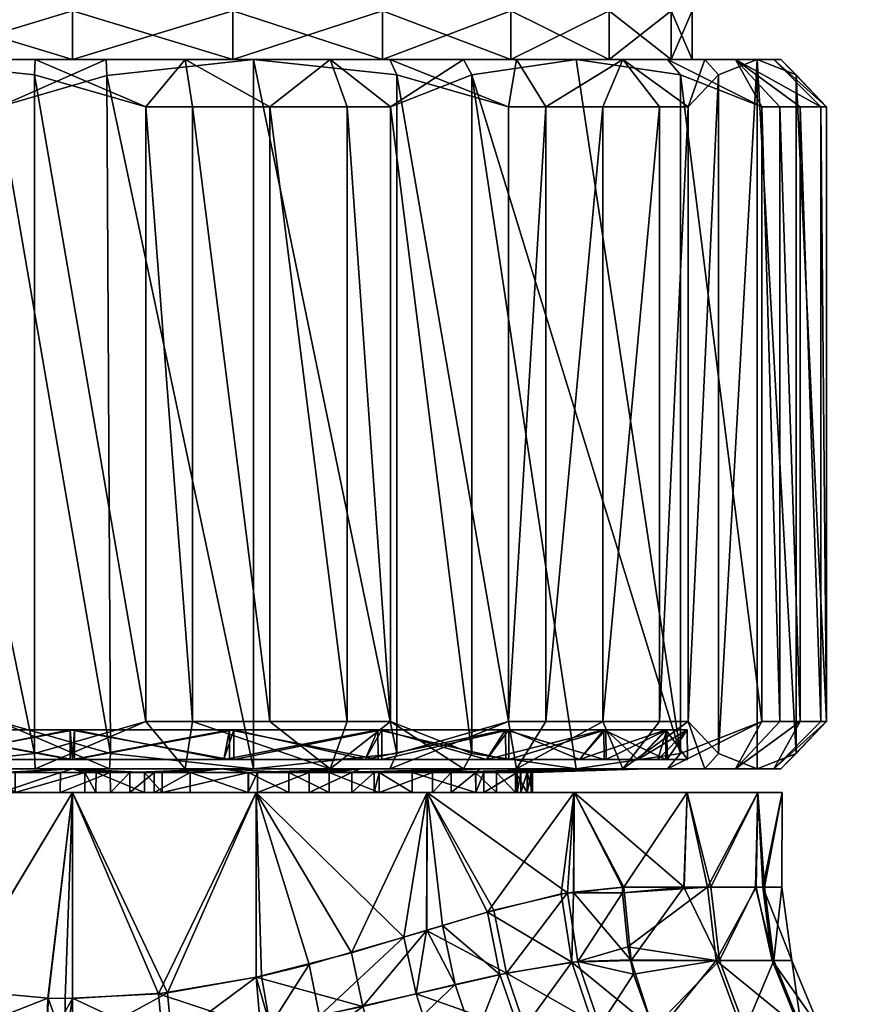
# Model space of a CAD drawing. Extents: x -0.145 to 0.145, y -0.107 to 0.016.
# Tile 26 of 81: x -0.076 to -0.058, y -0.046 to -0.025. Entities that reach past the tile are written whole.
import ezdxf

# ---------------------------------------------------------------- set-up
doc = ezdxf.new("R2010")
doc.units = 0
doc.layers.add('mesh', color=7, linetype='CONTINUOUS')

msp = doc.modelspace()

# ---------------------------------------------------------------- meshes
at = {"layer": 'mesh'}
mesh = msp.add_polyface(dxfattribs=at)
corners = [(-0.07883, -0.026033, -0.014503), (-0.075804, -0.026356, -0.015302), (-0.075787, -0.026033, -0.014979), (-0.075, -0.026033, 0.0131), (-0.077438, -0.026033, 0.014801), (-0.078391, -0.026033, 0.012654), (-0.074288, -0.026033, 0.014983), (-0.071609, -0.026033, 0.012654), (-0.07117, -0.026033, 0.014503), (-0.080479, -0.026033, 0.013964), (-0.075, -0.026033, -0.0131), (-0.072618, -0.026033, -0.01481), (-0.071609, -0.026033, -0.012654), (-0.078391, -0.026033, -0.012654), (-0.08155, -0.026033, -0.011345), (-0.069556, -0.026033, -0.013977), (-0.078391, -0.0246, 0.012654), (-0.077224, -0.0246, 0.014491), (-0.080954, -0.0246, 0.013434), (-0.075, -0.0246, 0.0131), (-0.073348, -0.0246, 0.014546), (-0.077427, -0.024426, 0.015878), (-0.073233, -0.024738, 0.01553), (-0.077368, -0.024738, 0.01547), (-0.073185, -0.024426, 0.015939), (-0.069224, -0.024738, 0.014517), (-0.072723, -0.024426, -0.016284), (-0.076918, -0.024738, -0.015935), (-0.072783, -0.024738, -0.015876), (-0.076965, -0.024426, -0.016345), (-0.080927, -0.024738, -0.014923), (-0.077299, -0.024933, 0.014997), (-0.081346, -0.024738, 0.014343), (-0.073289, -0.024933, 0.015055), (-0.069401, -0.024933, 0.014073), (-0.076862, -0.024933, -0.015461), (-0.072852, -0.024933, -0.015403), (-0.08075, -0.024933, -0.014478), (-0.077224, -0.025, 0.014491), (-0.081157, -0.024933, 0.013904), (-0.073348, -0.025, 0.014546), (-0.06959, -0.025, 0.013597), (-0.076802, -0.025, -0.014952), (-0.072926, -0.025, -0.014897), (-0.080561, -0.025, -0.014003), (-0.075, -0.025, 0.0131), (-0.071609, -0.025, 0.012654), (-0.078391, -0.025, 0.012654), (-0.08155, -0.025, 0.011345), (-0.080954, -0.025, 0.013434), (-0.075, -0.025, -0.0131), (-0.078391, -0.025, -0.012654), (-0.071609, -0.025, -0.012654), (-0.06845, -0.025, -0.011345)]
mesh.append_faces([[corners[k] for k in face] for face in [(0, 1, 2, 2), (3, 4, 5, 5), (3, 6, 4, 4), (7, 6, 3, 3), (7, 8, 6, 6), (4, 9, 5, 5), (10, 11, 12, 12), (10, 2, 11, 11), (13, 2, 10, 10), (13, 0, 2, 2), (14, 0, 13, 13), (11, 15, 12, 12), (16, 17, 18, 18), (19, 17, 16, 16), (19, 20, 17, 17), (21, 22, 23, 23), (24, 25, 22, 22), (26, 27, 28, 28), (29, 30, 27, 27), (23, 31, 32, 32), (23, 33, 31, 31), (22, 33, 23, 23), (22, 34, 33, 33), (25, 34, 22, 22), (28, 35, 36, 36), (27, 35, 28, 28), (27, 37, 35, 35), (30, 37, 27, 27), (31, 38, 39, 39), (31, 40, 38, 38), (33, 40, 31, 31), (33, 41, 40, 40), (34, 41, 33, 33), (36, 42, 43, 43), (35, 42, 36, 36), (35, 44, 42, 42), (37, 44, 35, 35), (45, 41, 46, 46), (45, 40, 41, 41), (47, 40, 45, 45), (47, 38, 40, 40), (48, 38, 47, 47), (48, 49, 38, 38), (50, 44, 51, 51), (50, 42, 44, 44), (52, 42, 50, 50), (52, 43, 42, 42), (53, 43, 52, 52), (51, 13, 50, 50), (51, 14, 13, 13), (47, 3, 5, 5), (45, 3, 47, 47), (45, 7, 3, 3), (46, 7, 45, 45), (52, 10, 12, 12), (50, 10, 52, 52), (50, 13, 10, 10)]])
mesh = msp.add_polyface(dxfattribs=at)
corners = [(-0.066737, -0.026033, -0.012519), (-0.06656, -0.026356, -0.012789), (-0.064355, -0.026033, -0.010568), (-0.068278, -0.027033, -0.014519), (-0.069556, -0.026033, -0.013977), (-0.070826, -0.027033, -0.015353), (-0.069193, -0.027033, -0.014909), (-0.072618, -0.026033, -0.01481), (-0.068289, -0.026033, 0.013415), (-0.068145, -0.026356, 0.013704), (-0.07117, -0.026033, 0.014503), (-0.065787, -0.027033, 0.013081), (-0.065617, -0.026033, 0.011703), (-0.064992, -0.027033, 0.012483), (-0.063365, -0.026033, 0.009468), (-0.063791, -0.027033, 0.011291), (-0.063655, -0.026033, 0.00655), (-0.065737, -0.026033, 0.009263), (-0.06845, -0.026033, 0.011345), (-0.071609, -0.026033, 0.012654), (-0.065737, -0.026033, -0.009263), (-0.062421, -0.026033, -0.008171), (-0.063655, -0.026033, -0.00655), (-0.06845, -0.026033, -0.011345), (-0.071609, -0.026033, -0.012654), (-0.069224, -0.024738, 0.014517), (-0.065899, -0.024933, 0.012117), (-0.069401, -0.024933, 0.014073), (-0.065614, -0.024738, 0.012501), (-0.063023, -0.024933, 0.009323), (-0.066205, -0.025, 0.011707), (-0.06959, -0.025, 0.013597), (-0.063425, -0.025, 0.009005), (-0.062755, -0.024933, -0.009379), (-0.065867, -0.025, -0.011854), (-0.063166, -0.025, -0.009073), (-0.06555, -0.024933, -0.012255), (-0.069196, -0.025, -0.01384), (-0.068994, -0.024933, -0.01431), (-0.072926, -0.025, -0.014897), (-0.072852, -0.024933, -0.015403), (-0.065737, -0.025, 0.009263), (-0.061439, -0.025, 0.005676), (-0.063655, -0.025, 0.00655), (-0.06845, -0.025, 0.011345), (-0.071609, -0.025, 0.012654), (-0.06845, -0.025, -0.011345), (-0.065737, -0.025, -0.009263), (-0.063655, -0.025, -0.00655), (-0.071609, -0.025, -0.012654)]
mesh.append_faces([[corners[k] for k in face] for face in [(0, 1, 2, 2), (0, 3, 1, 1), (4, 3, 0, 0), (4, 5, 6, 6), (7, 5, 4, 4), (8, 9, 10, 10), (8, 11, 9, 9), (12, 11, 8, 8), (12, 13, 11, 11), (14, 13, 12, 12), (14, 15, 13, 13), (16, 14, 17, 17), (18, 10, 19, 19), (18, 8, 10, 10), (17, 8, 18, 18), (17, 12, 8, 8), (14, 12, 17, 17), (20, 21, 22, 22), (20, 2, 21, 21), (23, 2, 20, 20), (23, 0, 2, 2), (24, 0, 23, 23), (24, 4, 0, 0), (25, 26, 27, 27), (28, 29, 26, 26), (27, 30, 31, 31), (26, 30, 27, 27), (26, 32, 30, 30), (29, 32, 26, 26), (33, 34, 35, 35), (36, 34, 33, 33), (36, 37, 34, 34), (38, 37, 36, 36), (38, 39, 37, 37), (40, 39, 38, 38), (41, 42, 43, 43), (44, 32, 41, 41), (44, 30, 32, 32), (45, 30, 44, 44), (45, 31, 30, 30), (46, 37, 39, 39), (47, 37, 46, 46), (47, 34, 37, 37), (48, 34, 47, 47), (48, 35, 34, 34), (45, 18, 19, 19), (44, 18, 45, 45), (44, 17, 18, 18), (41, 17, 44, 44), (41, 16, 17, 17), (43, 16, 41, 41), (48, 20, 22, 22), (47, 20, 48, 48), (47, 23, 20, 20), (46, 23, 47, 47), (46, 24, 23, 23), (49, 24, 46, 46)]])
mesh = msp.add_polyface(dxfattribs=at)
corners = [(-0.06215, -0.026356, -0.008347), (-0.062421, -0.026033, -0.008171), (-0.064355, -0.026033, -0.010568), (-0.060432, -0.027033, -0.006617), (-0.060984, -0.026033, -0.005342), (-0.060049, -0.027033, -0.005698), (-0.060027, -0.026033, 0.000896), (-0.059704, -0.026356, 0.000915), (-0.060525, -0.026033, 0.003935), (-0.059065, -0.027033, -0.001438), (-0.060173, -0.026033, -0.002274), (-0.059185, -0.027033, -0.002426), (-0.059617, -0.027033, -0.004062), (-0.061346, -0.026356, 0.006955), (-0.061634, -0.026033, 0.006808), (-0.061986, -0.027033, 0.009308), (-0.063365, -0.026033, 0.009468), (-0.06259, -0.027033, 0.010099), (-0.063791, -0.027033, 0.011291), (-0.063655, -0.026033, 0.00655), (-0.062346, -0.026033, 0.003391), (-0.0619, -0.026033), (-0.062346, -0.026033, -0.003391), (-0.063655, -0.026033, -0.00655), (-0.062648, -0.024738, 0.009619), (-0.060968, -0.024933, 0.005879), (-0.063023, -0.024933, 0.009323), (-0.060529, -0.024738, 0.006068), (-0.059875, -0.024933, 0.00202), (-0.059402, -0.024738, 0.002089), (-0.059818, -0.024933, -0.00199), (-0.059343, -0.024738, -0.002045), (-0.0608, -0.024933, -0.005878), (-0.060356, -0.024738, -0.006054), (-0.062755, -0.024933, -0.009379), (-0.061439, -0.025, 0.005676), (-0.063425, -0.025, 0.009005), (-0.060382, -0.025, 0.001946), (-0.060326, -0.025, -0.00193), (-0.061276, -0.025, -0.005689), (-0.063166, -0.025, -0.009073), (-0.065737, -0.025, 0.009263), (-0.062346, -0.025, -0.003391), (-0.063655, -0.025, -0.00655), (-0.0619, -0.025), (-0.062346, -0.025, 0.003391), (-0.063655, -0.025, 0.00655)]
mesh.append_faces([[corners[k] for k in face] for face in [(0, 1, 2, 2), (3, 1, 0, 0), (3, 4, 1, 1), (5, 4, 3, 3), (6, 7, 8, 8), (6, 9, 7, 7), (10, 9, 6, 6), (10, 11, 9, 9), (4, 11, 10, 10), (4, 12, 11, 11), (5, 12, 4, 4), (13, 14, 8, 8), (15, 14, 13, 13), (15, 16, 14, 14), (17, 16, 15, 15), (17, 18, 16, 16), (19, 14, 16, 16), (20, 14, 19, 19), (20, 8, 14, 14), (21, 8, 20, 20), (21, 6, 8, 8), (22, 6, 21, 21), (22, 10, 6, 6), (22, 4, 10, 10), (23, 4, 22, 22), (23, 1, 4, 4), (24, 25, 26, 26), (27, 28, 25, 25), (29, 30, 28, 28), (31, 32, 30, 30), (33, 34, 32, 32), (26, 35, 36, 36), (25, 35, 26, 26), (25, 37, 35, 35), (28, 37, 25, 25), (28, 38, 37, 37), (30, 38, 28, 28), (30, 39, 38, 38), (32, 39, 30, 30), (32, 40, 39, 39), (34, 40, 32, 32), (41, 36, 35, 35), (42, 40, 43, 43), (42, 39, 40, 40), (44, 39, 42, 42), (44, 38, 39, 39), (45, 38, 44, 44), (45, 37, 38, 38), (46, 37, 45, 45), (46, 35, 37, 37), (46, 20, 19, 19), (45, 20, 46, 46), (45, 21, 20, 20), (44, 21, 45, 45), (44, 22, 21, 21), (42, 22, 44, 44), (42, 23, 22, 22), (43, 23, 42, 42)]])
mesh = msp.add_polyface(dxfattribs=at)
corners = [(-0.075787, -0.026033, -0.014979), (-0.073446, -0.027033, -0.015924), (-0.072618, -0.026033, -0.01481), (-0.075804, -0.026356, -0.015302), (-0.072459, -0.027033, -0.015797), (-0.070826, -0.027033, -0.015353), (-0.074272, -0.026372, 0.015322), (-0.074288, -0.026033, 0.014983), (-0.07117, -0.026033, 0.014503), (-0.076554, -0.027033, 0.015924), (-0.077438, -0.026033, 0.014801), (-0.0776, -0.027033, 0.015787), (-0.080844, -0.027033, 0.014894), (-0.080479, -0.026033, 0.013964), (-0.079174, -0.027033, 0.015354), (-0.079174, -0.040033, 0.015353), (-0.077541, -0.040033, 0.015797), (-0.076554, -0.040033, 0.015924), (-0.074213, -0.041033, 0.014979), (-0.074196, -0.04071, 0.015302), (-0.077382, -0.041033, 0.01481), (-0.080444, -0.041033, 0.013977), (-0.070826, -0.040033, -0.015353), (-0.072459, -0.040033, -0.015797), (-0.073446, -0.040033, -0.015924), (-0.075787, -0.041033, -0.014979), (-0.075804, -0.04071, -0.015302), (-0.072618, -0.041033, -0.01481), (-0.069556, -0.041033, -0.013977), (-0.07883, -0.026033, -0.014503), (-0.07883, -0.041033, -0.014503), (-0.081931, -0.040694, -0.013684), (-0.07117, -0.041033, 0.014503), (-0.075047, -0.040834, 0.013), (-0.078408, -0.040209, 0.012539), (-0.07841, -0.040834, 0.012545), (-0.075046, -0.040209, 0.012994), (-0.071681, -0.040834, 0.012569), (-0.071682, -0.040209, 0.012563), (-0.074953, -0.040834, -0.013), (-0.071592, -0.040209, -0.012539), (-0.07159, -0.040834, -0.012545), (-0.074954, -0.040209, -0.012994), (-0.078319, -0.040834, -0.012569), (-0.078365, -0.040209, -0.012557), (-0.075, -0.040834, -0.012375), (-0.071797, -0.040834, -0.011953), (-0.068812, -0.040834, -0.010717), (-0.075, -0.040834, 0.012375), (-0.071797, -0.040834, 0.011953), (-0.078203, -0.040834, 0.011953), (-0.081188, -0.040834, 0.010717), (-0.078203, -0.040834, -0.011953), (-0.081457, -0.040209, -0.011276)]
mesh.append_faces([[corners[k] for k in face] for face in [(0, 1, 2, 2), (0, 3, 1, 1), (2, 4, 5, 5), (1, 4, 2, 2), (6, 7, 8, 8), (9, 7, 6, 6), (9, 10, 7, 7), (11, 10, 9, 9), (10, 12, 13, 13), (10, 14, 12, 12), (11, 14, 10, 10), (11, 15, 14, 14), (11, 16, 15, 15), (9, 16, 11, 11), (9, 17, 16, 16), (18, 17, 19, 19), (20, 17, 18, 18), (20, 16, 17, 17), (21, 16, 20, 20), (21, 15, 16, 16), (4, 22, 5, 5), (4, 23, 22, 22), (1, 23, 4, 4), (1, 24, 23, 23), (25, 24, 26, 26), (27, 24, 25, 25), (27, 23, 24, 24), (28, 23, 27, 27), (28, 22, 23, 23), (3, 24, 1, 1), (3, 26, 24, 24), (29, 26, 3, 3), (29, 30, 26, 26), (31, 30, 29, 29), (19, 17, 9, 9), (6, 19, 9, 9), (6, 32, 19, 19), (8, 32, 6, 6), (33, 34, 35, 35), (33, 36, 34, 34), (37, 36, 33, 33), (37, 38, 36, 36), (39, 40, 41, 41), (39, 42, 40, 40), (43, 42, 39, 39), (43, 44, 42, 42), (42, 45, 46, 46), (46, 40, 42, 42), (47, 40, 46, 46), (48, 38, 49, 49), (48, 36, 38, 38), (50, 36, 48, 48), (50, 34, 36, 36), (51, 34, 50, 50), (52, 44, 53, 53), (45, 44, 52, 52), (45, 42, 44, 44)]])
mesh = msp.add_polyface(dxfattribs=at)
corners = [(-0.069556, -0.026033, -0.013977), (-0.069193, -0.027033, -0.014909), (-0.068278, -0.027033, -0.014519), (-0.060049, -0.040033, -0.005698), (-0.060432, -0.027033, -0.006617), (-0.060432, -0.040033, -0.006617), (-0.060049, -0.027033, -0.005698), (-0.059617, -0.040033, -0.004062), (-0.059617, -0.027033, -0.004062), (-0.059185, -0.040033, -0.002426), (-0.059185, -0.027033, -0.002426), (-0.059065, -0.040033, -0.001438), (-0.059065, -0.027033, -0.001438), (-0.06259, -0.040033, 0.010099), (-0.061986, -0.027033, 0.009308), (-0.061986, -0.040033, 0.009308), (-0.06259, -0.027033, 0.010099), (-0.063791, -0.040033, 0.011291), (-0.063791, -0.027033, 0.011291), (-0.064992, -0.040033, 0.012483), (-0.064992, -0.027033, 0.012483), (-0.065787, -0.040033, 0.013081), (-0.065787, -0.027033, 0.013081), (-0.060984, -0.041033, -0.005342), (-0.060173, -0.041033, -0.002274), (-0.063365, -0.041033, 0.009468), (-0.065617, -0.041033, 0.011703), (-0.068278, -0.040033, -0.014519), (-0.069193, -0.040033, -0.014909), (-0.070826, -0.027033, -0.015353), (-0.070826, -0.040033, -0.015353), (-0.069556, -0.041033, -0.013977), (-0.07117, -0.026033, 0.014503), (-0.068145, -0.04071, 0.013704), (-0.07117, -0.041033, 0.014503), (-0.068145, -0.026356, 0.013704), (-0.059704, -0.026356, 0.000915), (-0.059704, -0.04071, 0.000915), (-0.060525, -0.026033, 0.003935), (-0.061346, -0.026356, 0.006955), (-0.061346, -0.04071, 0.006955), (-0.060525, -0.041033, 0.003935), (-0.06215, -0.026356, -0.008347), (-0.06215, -0.04071, -0.008347), (-0.064355, -0.026033, -0.010568), (-0.06656, -0.026356, -0.012789), (-0.06656, -0.04071, -0.012789), (-0.064355, -0.041033, -0.010568), (-0.066249, -0.040834, -0.008751), (-0.065779, -0.040209, -0.009155), (-0.068463, -0.040209, -0.01123), (-0.064283, -0.040834, -0.006188), (-0.063724, -0.040209, -0.006457), (-0.063047, -0.040834, -0.003203), (-0.062437, -0.040209, -0.003318), (-0.062625, -0.040834), (-0.062006, -0.040209, 0.000046), (-0.063047, -0.040834, 0.003203), (-0.062461, -0.040209, 0.003408), (-0.064283, -0.040834, 0.006188), (-0.06377, -0.040209, 0.006537), (-0.066249, -0.040834, 0.008751), (-0.065845, -0.040209, 0.009221), (-0.068812, -0.040834, 0.010717), (-0.068543, -0.040209, 0.011276), (-0.071797, -0.040834, 0.011953), (-0.071682, -0.040209, 0.012563)]
mesh.append_faces([[corners[k] for k in face] for face in [(0, 1, 2, 2), (3, 4, 5, 5), (3, 6, 4, 4), (7, 6, 3, 3), (7, 8, 6, 6), (9, 8, 7, 7), (9, 10, 8, 8), (11, 10, 9, 9), (11, 12, 10, 10), (13, 14, 15, 15), (13, 16, 14, 14), (17, 16, 13, 13), (17, 18, 16, 16), (19, 18, 17, 17), (19, 20, 18, 18), (21, 20, 19, 19), (21, 22, 20, 20), (23, 3, 5, 5), (23, 7, 3, 3), (24, 9, 7, 7), (25, 13, 15, 15), (25, 17, 13, 13), (26, 19, 17, 17), (1, 27, 2, 2), (1, 28, 27, 27), (29, 28, 1, 1), (29, 30, 28, 28), (28, 31, 27, 27), (32, 33, 34, 34), (35, 33, 32, 32), (35, 21, 33, 33), (22, 21, 35, 35), (36, 37, 38, 38), (36, 11, 37, 37), (12, 11, 36, 36), (39, 15, 14, 14), (39, 40, 15, 15), (38, 40, 39, 39), (38, 41, 40, 40), (37, 41, 38, 38), (42, 5, 4, 4), (42, 43, 5, 5), (44, 43, 42, 42), (44, 45, 43, 43), (46, 2, 27, 27), (46, 45, 2, 2), (47, 45, 46, 46), (47, 43, 45, 45), (48, 49, 50, 50), (51, 52, 49, 49), (53, 54, 52, 52), (55, 56, 54, 54), (57, 58, 56, 56), (59, 60, 58, 58), (61, 62, 60, 60), (63, 64, 62, 62), (65, 66, 64, 64)]])
mesh = msp.add_polyface(dxfattribs=at)
corners = [(-0.060027, -0.041033, 0.000896), (-0.059065, -0.040033, -0.001438), (-0.060173, -0.041033, -0.002274), (-0.059704, -0.04071, 0.000915), (-0.062421, -0.041033, -0.008171), (-0.060432, -0.040033, -0.006617), (-0.06215, -0.04071, -0.008347), (-0.060984, -0.041033, -0.005342), (-0.059617, -0.040033, -0.004062), (-0.059185, -0.040033, -0.002426), (-0.068289, -0.041033, 0.013415), (-0.065787, -0.040033, 0.013081), (-0.065617, -0.041033, 0.011703), (-0.068145, -0.04071, 0.013704), (-0.061634, -0.041033, 0.006808), (-0.061986, -0.040033, 0.009308), (-0.061346, -0.04071, 0.006955), (-0.063365, -0.041033, 0.009468), (-0.063791, -0.040033, 0.011291), (-0.064992, -0.040033, 0.012483), (-0.068278, -0.040033, -0.014519), (-0.066737, -0.041033, -0.012519), (-0.06656, -0.04071, -0.012789), (-0.069556, -0.041033, -0.013977), (-0.069193, -0.040033, -0.014909), (-0.070826, -0.040033, -0.015353), (-0.064283, -0.040834, 0.006188), (-0.065841, -0.040834, 0.009226), (-0.066249, -0.040834, 0.008751), (-0.063765, -0.040834, 0.006541), (-0.063047, -0.040834, 0.003203), (-0.062455, -0.040834, 0.00341), (-0.062625, -0.040834), (-0.062, -0.040834, 0.000047), (-0.063047, -0.040834, -0.003203), (-0.062431, -0.040834, -0.003319), (-0.064283, -0.040834, -0.006188), (-0.063718, -0.040834, -0.006459), (-0.066249, -0.040834, -0.008751), (-0.065774, -0.040834, -0.009159), (-0.068541, -0.040834, 0.011282), (-0.071682, -0.040209, 0.012563), (-0.071681, -0.040834, 0.012569), (-0.068543, -0.040209, 0.011276), (-0.065845, -0.040209, 0.009221), (-0.06377, -0.040209, 0.006537), (-0.062461, -0.040209, 0.003408), (-0.062006, -0.040209, 0.000046), (-0.062437, -0.040209, -0.003318), (-0.063724, -0.040209, -0.006457), (-0.065779, -0.040209, -0.009155), (-0.068459, -0.040834, -0.011235), (-0.068463, -0.040209, -0.01123), (-0.07159, -0.040834, -0.012545), (-0.071592, -0.040209, -0.012539), (-0.068812, -0.040834, -0.010717), (-0.068812, -0.040834, 0.010717), (-0.071797, -0.040834, 0.011953)]
mesh.append_faces([[corners[k] for k in face] for face in [(0, 1, 2, 2), (0, 3, 1, 1), (4, 5, 6, 6), (7, 5, 4, 4), (2, 8, 7, 7), (1, 9, 2, 2), (10, 11, 12, 12), (10, 13, 11, 11), (14, 15, 16, 16), (17, 15, 14, 14), (12, 18, 17, 17), (11, 19, 12, 12), (20, 21, 22, 22), (20, 23, 21, 21), (24, 25, 23, 23), (26, 27, 28, 28), (26, 29, 27, 27), (30, 29, 26, 26), (30, 31, 29, 29), (32, 31, 30, 30), (32, 33, 31, 31), (34, 33, 32, 32), (34, 35, 33, 33), (36, 35, 34, 34), (36, 37, 35, 35), (38, 37, 36, 36), (38, 39, 37, 37), (40, 41, 42, 42), (40, 43, 41, 41), (27, 43, 40, 40), (27, 44, 43, 43), (29, 44, 27, 27), (29, 45, 44, 44), (31, 45, 29, 29), (31, 46, 45, 45), (33, 46, 31, 31), (33, 47, 46, 46), (35, 47, 33, 33), (35, 48, 47, 47), (37, 48, 35, 35), (37, 49, 48, 48), (39, 49, 37, 37), (39, 50, 49, 49), (51, 50, 39, 39), (51, 52, 50, 50), (53, 52, 51, 51), (53, 54, 52, 52), (55, 52, 54, 54), (38, 52, 55, 55), (36, 50, 38, 38), (34, 49, 36, 36), (32, 48, 34, 34), (30, 47, 32, 32), (26, 46, 30, 30), (28, 45, 26, 26), (56, 44, 28, 28), (57, 43, 56, 56)]])
mesh = msp.add_polyface(dxfattribs=at)
corners = [(-0.075787, -0.041033, -0.014979), (-0.075804, -0.04071, -0.015302), (-0.07883, -0.041033, -0.014503), (-0.074741, -0.041109, -0.009722), (-0.076212, -0.041109, -0.009621), (-0.076212, -0.041533, -0.009621), (-0.074504, -0.041533, -0.009738), (-0.074501, -0.041109, -0.009738), (-0.07474, -0.041533, -0.009722), (-0.076814, -0.041109, -0.00958), (-0.076818, -0.041533, -0.009579), (-0.077487, -0.041109, -0.009419), (-0.077487, -0.041533, -0.009419), (-0.077723, -0.041109, -0.009362), (-0.077721, -0.041533, -0.009363), (-0.076902, -0.041109, 0.009553), (-0.077513, -0.041533, 0.009424), (-0.077511, -0.041109, 0.009424), (-0.076903, -0.041533, 0.009552), (-0.076517, -0.041109, 0.009634), (-0.076514, -0.041533, 0.009635), (-0.075255, -0.041109, 0.009679), (-0.075256, -0.041533, 0.009679), (-0.074203, -0.041109, 0.009717), (-0.074198, -0.041533, 0.009717), (-0.073786, -0.041109, 0.009663), (-0.078882, -0.041533, 0.014489), (-0.075, -0.041533, 0.015), (-0.073786, -0.041533, 0.009663), (-0.075, -0.041533, -0.015), (-0.078882, -0.041533, -0.014489), (-0.077501, -0.0457, -0.01479), (-0.077507, -0.045699, 0.014789), (-0.075154, -0.04589, 0.014999), (-0.075509, -0.045883, 0.014991), (-0.078203, -0.040834, -0.011953), (-0.074953, -0.040834, -0.013), (-0.075, -0.040834, -0.012375), (-0.078319, -0.040834, -0.012569), (-0.075, -0.040834, 0.012375), (-0.07841, -0.040834, 0.012545), (-0.078203, -0.040834, 0.011953), (-0.075047, -0.040834, 0.013), (-0.071797, -0.040834, 0.011953), (-0.075, -0.041033, -0.012176), (-0.078151, -0.041033, -0.011761), (-0.071849, -0.041033, -0.011761), (-0.078151, -0.041033, 0.011761), (-0.074213, -0.041033, 0.014979), (-0.075, -0.041033, 0.012176), (-0.077382, -0.041033, 0.01481), (-0.07348, -0.041109, -0.009633)]
mesh.append_faces([[corners[k] for k in face] for face in [(0, 1, 2, 2), (3, 4, 5, 5), (3, 6, 7, 7), (3, 8, 6, 6), (5, 8, 3, 3), (9, 5, 4, 4), (9, 10, 5, 5), (11, 10, 9, 9), (11, 12, 10, 10), (13, 12, 11, 11), (13, 14, 12, 12), (15, 16, 17, 17), (15, 18, 16, 16), (19, 18, 15, 15), (19, 20, 18, 18), (21, 20, 19, 19), (21, 22, 20, 20), (23, 22, 21, 21), (23, 24, 22, 22), (25, 24, 23, 23), (26, 22, 27, 27), (26, 20, 22, 22), (18, 20, 26, 26), (27, 24, 28, 28), (22, 24, 27, 27), (10, 29, 5, 5), (10, 30, 29, 29), (12, 30, 10, 10), (29, 8, 5, 5), (29, 6, 8, 8), (26, 16, 18, 18), (30, 31, 29, 29), (27, 32, 26, 26), (33, 34, 27, 27), (35, 36, 37, 37), (35, 38, 36, 36), (39, 40, 41, 41), (39, 42, 40, 40), (43, 42, 39, 39), (44, 2, 45, 45), (44, 0, 2, 2), (46, 0, 44, 44), (47, 48, 49, 49), (47, 50, 48, 48), (47, 15, 17, 17), (47, 19, 15, 15), (49, 19, 47, 47), (49, 21, 19, 19), (49, 23, 21, 21), (49, 25, 23, 23), (51, 44, 7, 7), (4, 45, 9, 9), (4, 44, 45, 45), (3, 44, 4, 4), (3, 7, 44, 44), (45, 11, 9, 9), (45, 13, 11, 11)]])
mesh = msp.add_polyface(dxfattribs=at)
corners = [(-0.074213, -0.041033, 0.014979), (-0.074196, -0.04071, 0.015302), (-0.07117, -0.041033, 0.014503), (-0.072511, -0.041109, 0.009427), (-0.071286, -0.041109, 0.009), (-0.071286, -0.041533, 0.009), (-0.07348, -0.041109, -0.009633), (-0.073104, -0.041533, -0.009528), (-0.073106, -0.041109, -0.009528), (-0.073476, -0.041533, -0.009633), (-0.074501, -0.041109, -0.009738), (-0.074504, -0.041533, -0.009738), (-0.071086, -0.041109, 0.00893), (-0.071086, -0.041533, 0.00893), (-0.069998, -0.041109, 0.008291), (-0.069997, -0.041533, 0.008291), (-0.073786, -0.041109, 0.009663), (-0.073786, -0.041533, 0.009663), (-0.074198, -0.041533, 0.009717), (-0.073271, -0.041109, 0.009596), (-0.073271, -0.041533, 0.009596), (-0.072511, -0.041533, 0.009427), (-0.071118, -0.041533, 0.014489), (-0.0675, -0.041533, 0.01299), (-0.075, -0.041533, 0.015), (-0.071118, -0.041533, -0.014489), (-0.075, -0.041533, -0.015), (-0.072992, -0.045767, -0.014865), (-0.071002, -0.045418, -0.014457), (-0.069993, -0.045171, -0.01414), (-0.07318, -0.045789, 0.014889), (-0.075, -0.040834, -0.012375), (-0.07159, -0.040834, -0.012545), (-0.071797, -0.040834, -0.011953), (-0.074953, -0.040834, -0.013), (-0.071797, -0.040834, 0.011953), (-0.071681, -0.040834, 0.012569), (-0.075047, -0.040834, 0.013), (-0.068812, -0.040834, 0.010717), (-0.068541, -0.040834, 0.011282), (-0.075, -0.041033, 0.012176), (-0.071849, -0.041033, 0.011761), (-0.071849, -0.041033, -0.011761), (-0.072618, -0.041033, -0.01481), (-0.075787, -0.041033, -0.014979), (-0.069556, -0.041033, -0.013977), (-0.068912, -0.041033, -0.010545), (-0.068912, -0.041033, 0.010545), (-0.071277, -0.041109, -0.009013), (-0.070426, -0.041109, -0.00861), (-0.075, -0.041033, -0.012176), (-0.070429, -0.041533, -0.008612), (-0.071276, -0.041533, -0.009012), (-0.0675, -0.041533, -0.01299), (-0.07112, -0.045441, 0.014483), (-0.069102, -0.044924, 0.013792)]
mesh.append_faces([[corners[k] for k in face] for face in [(0, 1, 2, 2), (3, 4, 5, 5), (6, 7, 8, 8), (6, 9, 7, 7), (10, 9, 6, 6), (10, 11, 9, 9), (12, 5, 4, 4), (12, 13, 5, 5), (14, 13, 12, 12), (14, 15, 13, 13), (16, 17, 18, 18), (19, 17, 16, 16), (19, 20, 17, 17), (3, 20, 19, 19), (3, 21, 20, 20), (5, 21, 3, 3), (5, 22, 21, 21), (5, 23, 22, 22), (13, 23, 5, 5), (22, 20, 21, 21), (22, 17, 20, 20), (24, 17, 22, 22), (25, 11, 26, 26), (25, 9, 11, 11), (7, 9, 25, 25), (26, 27, 25, 25), (28, 29, 25, 25), (22, 30, 24, 24), (31, 32, 33, 33), (31, 34, 32, 32), (35, 36, 37, 37), (38, 36, 35, 35), (38, 39, 36, 36), (40, 2, 41, 41), (40, 0, 2, 2), (42, 43, 44, 44), (42, 45, 43, 43), (46, 45, 42, 42), (4, 47, 12, 12), (4, 41, 47, 47), (3, 41, 4, 4), (41, 16, 40, 40), (41, 19, 16, 16), (3, 19, 41, 41), (42, 48, 49, 49), (6, 42, 50, 50), (8, 42, 6, 6), (8, 48, 42, 42), (47, 14, 12, 12), (48, 8, 7, 7), (48, 51, 49, 49), (48, 52, 51, 51), (7, 52, 48, 48), (25, 52, 7, 7), (53, 52, 25, 25), (53, 51, 52, 52), (54, 22, 55, 55)]])
mesh = msp.add_polyface(dxfattribs=at)
corners = [(-0.07117, -0.041033, 0.014503), (-0.068145, -0.04071, 0.013704), (-0.068289, -0.041033, 0.013415), (-0.069098, -0.041109, 0.007764), (-0.069997, -0.041533, 0.008291), (-0.069998, -0.041109, 0.008291), (-0.069098, -0.041533, 0.007764), (-0.068624, -0.041109, 0.007375), (-0.068623, -0.041533, 0.007374), (-0.068519, -0.041109, 0.007288), (-0.068519, -0.041533, 0.007289), (-0.067389, -0.041109, 0.006012), (-0.067389, -0.041533, 0.006012), (-0.066996, -0.041109, 0.005568), (-0.066997, -0.041533, 0.00557), (-0.066473, -0.041109, 0.004725), (-0.069574, -0.041109, -0.008017), (-0.068518, -0.041533, -0.007282), (-0.068517, -0.041109, -0.007281), (-0.069574, -0.041533, -0.008017), (-0.070426, -0.041109, -0.00861), (-0.070429, -0.041533, -0.008612), (-0.071086, -0.041533, 0.00893), (-0.0675, -0.041533, 0.01299), (-0.0675, -0.041533, -0.01299), (-0.064393, -0.041533, -0.010607), (-0.064393, -0.041533, 0.010607), (-0.067999, -0.044594, -0.013266), (-0.067517, -0.04445, -0.012963), (-0.071118, -0.041533, -0.014489), (-0.069993, -0.045171, -0.01414), (-0.06609, -0.044023, -0.012067), (-0.067177, -0.044343, 0.012799), (-0.06751, -0.044444, 0.01297), (-0.06623, -0.044062, 0.012169), (-0.069102, -0.044924, 0.013792), (-0.071118, -0.041533, 0.014489), (-0.068812, -0.040834, -0.010717), (-0.068459, -0.040834, -0.011235), (-0.065774, -0.040834, -0.009159), (-0.071797, -0.040834, -0.011953), (-0.07159, -0.040834, -0.012545), (-0.066249, -0.040834, 0.008751), (-0.068541, -0.040834, 0.011282), (-0.068812, -0.040834, 0.010717), (-0.065841, -0.040834, 0.009226), (-0.068912, -0.041033, 0.010545), (-0.065617, -0.041033, 0.011703), (-0.06639, -0.041033, 0.00861), (-0.071849, -0.041033, 0.011761), (-0.068912, -0.041033, -0.010545), (-0.066737, -0.041033, -0.012519), (-0.069556, -0.041033, -0.013977), (-0.06639, -0.041033, -0.00861), (-0.066478, -0.041109, -0.004733), (-0.06782, -0.041109, -0.006596), (-0.071849, -0.041033, -0.011761), (-0.067821, -0.041533, -0.006597), (-0.066477, -0.041533, -0.004731)]
mesh.append_faces([[corners[k] for k in face] for face in [(0, 1, 2, 2), (3, 4, 5, 5), (3, 6, 4, 4), (7, 6, 3, 3), (7, 8, 6, 6), (9, 8, 7, 7), (9, 10, 8, 8), (11, 10, 9, 9), (11, 12, 10, 10), (13, 12, 11, 11), (13, 14, 12, 12), (15, 14, 13, 13), (16, 17, 18, 18), (16, 19, 17, 17), (20, 19, 16, 16), (20, 21, 19, 19), (22, 4, 23, 23), (24, 19, 21, 21), (25, 19, 24, 24), (25, 17, 19, 19), (26, 10, 12, 12), (26, 8, 10, 10), (23, 6, 8, 8), (4, 6, 23, 23), (27, 28, 24, 24), (29, 27, 24, 24), (29, 30, 27, 27), (28, 31, 24, 24), (23, 32, 33, 33), (23, 34, 32, 32), (35, 23, 33, 33), (35, 36, 23, 23), (37, 38, 39, 39), (40, 38, 37, 37), (40, 41, 38, 38), (42, 43, 44, 44), (42, 45, 43, 43), (46, 47, 48, 48), (46, 2, 47, 47), (49, 2, 46, 46), (49, 0, 2, 2), (50, 51, 52, 52), (53, 51, 50, 50), (54, 53, 55, 55), (53, 18, 55, 55), (53, 16, 18, 18), (50, 16, 53, 53), (50, 20, 16, 16), (56, 20, 50, 50), (9, 48, 11, 11), (46, 3, 5, 5), (48, 3, 46, 46), (48, 7, 3, 3), (9, 7, 48, 48), (55, 57, 58, 58), (18, 57, 55, 55), (18, 17, 57, 57)]])
mesh = msp.add_polyface(dxfattribs=at)
corners = [(-0.06656, -0.04071, -0.012789), (-0.066737, -0.041033, -0.012519), (-0.064355, -0.041033, -0.010568), (-0.066473, -0.041109, 0.004725), (-0.066473, -0.041533, 0.004724), (-0.066997, -0.041533, 0.00557), (-0.066302, -0.041109, 0.004306), (-0.066302, -0.041533, 0.004306), (-0.0656, -0.041109, 0.002589), (-0.0656, -0.041533, 0.002588), (-0.065522, -0.041109, 0.002237), (-0.065522, -0.041533, 0.002237), (-0.065391, -0.041109, 0.001652), (-0.065391, -0.041533, 0.001654), (-0.065303, -0.041109, -0.000096), (-0.065303, -0.041533, -0.000096), (-0.065274, -0.041109, -0.000665), (-0.065275, -0.041533, -0.000665), (-0.065387, -0.041109, -0.001625), (-0.065387, -0.041533, -0.001624), (-0.065636, -0.041109, -0.002471), (-0.065636, -0.041533, -0.002471), (-0.066036, -0.041109, -0.003832), (-0.066036, -0.041533, -0.003831), (-0.06201, -0.041533, 0.0075), (-0.067389, -0.041533, 0.006012), (-0.064393, -0.041533, 0.010607), (-0.060511, -0.041533, -0.003882), (-0.060511, -0.041533, 0.003882), (-0.0675, -0.041533, 0.01299), (-0.068623, -0.041533, 0.007374), (-0.0675, -0.041533, -0.01299), (-0.064538, -0.043653, -0.010749), (-0.064393, -0.041533, -0.010607), (-0.06609, -0.044023, -0.012067), (-0.06623, -0.044062, 0.012169), (-0.064672, -0.043677, 0.010878), (-0.064408, -0.043648, 0.010593), (-0.065826, -0.045353, -0.012063), (-0.064445, -0.045122, 0.010908), (-0.068812, -0.040834, -0.010717), (-0.065774, -0.040834, -0.009159), (-0.066249, -0.040834, -0.008751), (-0.06639, -0.041033, 0.00861), (-0.065617, -0.041033, 0.011703), (-0.063365, -0.041033, 0.009468), (-0.06639, -0.041033, -0.00861), (-0.064455, -0.041033, -0.006088), (-0.066478, -0.041109, -0.004733), (-0.067389, -0.041109, 0.006012), (-0.064455, -0.041033, 0.006088), (-0.066996, -0.041109, 0.005568), (-0.063239, -0.041033, -0.003151), (-0.063239, -0.041033, 0.003151), (-0.062824, -0.041033), (-0.066477, -0.041533, -0.004731), (-0.06782, -0.041109, -0.006596), (-0.06201, -0.041533, -0.0075), (-0.067821, -0.041533, -0.006597), (-0.068518, -0.041533, -0.007282)]
mesh.append_faces([[corners[k] for k in face] for face in [(0, 1, 2, 2), (3, 4, 5, 5), (6, 4, 3, 3), (6, 7, 4, 4), (8, 7, 6, 6), (8, 9, 7, 7), (10, 9, 8, 8), (10, 11, 9, 9), (12, 11, 10, 10), (12, 13, 11, 11), (14, 13, 12, 12), (14, 15, 13, 13), (16, 15, 14, 14), (16, 17, 15, 15), (18, 17, 16, 16), (18, 19, 17, 17), (20, 19, 18, 18), (20, 21, 19, 19), (22, 21, 20, 20), (22, 23, 21, 21), (24, 25, 5, 5), (24, 26, 25, 25), (27, 21, 23, 23), (28, 7, 9, 9), (24, 4, 7, 7), (29, 30, 26, 26), (31, 32, 33, 33), (31, 34, 32, 32), (26, 35, 29, 29), (26, 36, 35, 35), (37, 36, 26, 26), (38, 32, 34, 34), (39, 36, 37, 37), (39, 35, 36, 36), (40, 41, 42, 42), (43, 44, 45, 45), (46, 2, 1, 1), (47, 2, 46, 46), (48, 47, 46, 46), (49, 50, 51, 51), (49, 43, 50, 50), (52, 18, 16, 16), (52, 20, 18, 18), (47, 22, 20, 20), (48, 22, 47, 47), (6, 53, 8, 8), (3, 50, 6, 6), (3, 51, 50, 50), (53, 10, 8, 8), (53, 12, 10, 10), (54, 14, 12, 12), (48, 23, 22, 22), (48, 55, 23, 23), (56, 55, 48, 48), (57, 58, 33, 33), (57, 55, 58, 58), (58, 59, 33, 33)]])
mesh = msp.add_polyface(dxfattribs=at)
corners = [(-0.060525, -0.041033, 0.003935), (-0.059704, -0.04071, 0.000915), (-0.060027, -0.041033, 0.000896), (-0.062421, -0.041033, -0.008171), (-0.06215, -0.04071, -0.008347), (-0.064355, -0.041033, -0.010568), (-0.061634, -0.041033, 0.006808), (-0.061346, -0.04071, 0.006955), (-0.060511, -0.041533, -0.003882), (-0.065387, -0.041533, -0.001624), (-0.065636, -0.041533, -0.002471), (-0.06, -0.041533), (-0.060511, -0.041533, 0.003882), (-0.0656, -0.041533, 0.002588), (-0.065522, -0.041533, 0.002237), (-0.06201, -0.041533, 0.0075), (-0.066302, -0.041533, 0.004306), (-0.066997, -0.041533, 0.00557), (-0.066473, -0.041533, 0.004724), (-0.065275, -0.041533, -0.000665), (-0.065303, -0.041533, -0.000096), (-0.065391, -0.041533, 0.001654), (-0.064538, -0.043653, -0.010749), (-0.064401, -0.043639, -0.0106), (-0.064393, -0.041533, -0.010607), (-0.06201, -0.041533, -0.0075), (-0.06158, -0.043533, -0.006701), (-0.062071, -0.043533, -0.007461), (-0.063372, -0.043533, -0.009476), (-0.06041, -0.043533, -0.003482), (-0.06055, -0.043533, -0.003868), (-0.060373, -0.043533, 0.003324), (-0.060563, -0.043533, 0.003864), (-0.061508, -0.043533, 0.006556), (-0.062081, -0.043533, 0.007455), (-0.063347, -0.043533, 0.009445), (-0.064393, -0.041533, 0.010607), (-0.064408, -0.043648, 0.010593), (-0.063371, -0.043658, -0.009476), (-0.061397, -0.045086, -0.006792), (-0.063263, -0.044798, -0.009556), (-0.063189, -0.045086, 0.009574), (-0.062824, -0.041033), (-0.060173, -0.041033, -0.002274), (-0.063239, -0.041033, -0.003151), (-0.063239, -0.041033, 0.003151), (-0.064455, -0.041033, 0.006088), (-0.06639, -0.041033, 0.00861), (-0.063365, -0.041033, 0.009468), (-0.064455, -0.041033, -0.006088), (-0.060984, -0.041033, -0.005342), (-0.065274, -0.041109, -0.000665), (-0.065636, -0.041109, -0.002471), (-0.066302, -0.041109, 0.004306), (-0.065391, -0.041109, 0.001652), (-0.065303, -0.041109, -0.000096), (-0.066477, -0.041533, -0.004731), (-0.066036, -0.041533, -0.003831), (-0.060009, -0.043533, -0.000001)]
mesh.append_faces([[corners[k] for k in face] for face in [(0, 1, 2, 2), (3, 4, 5, 5), (6, 7, 0, 0), (8, 9, 10, 10), (11, 9, 8, 8), (12, 13, 14, 14), (15, 16, 12, 12), (17, 18, 15, 15), (11, 19, 9, 9), (11, 20, 19, 19), (12, 20, 11, 11), (12, 21, 20, 20), (14, 21, 12, 12), (22, 23, 24, 24), (25, 26, 8, 8), (25, 27, 26, 26), (24, 27, 25, 25), (24, 28, 27, 27), (23, 28, 24, 24), (8, 29, 11, 11), (8, 30, 29, 29), (26, 30, 8, 8), (31, 12, 11, 11), (32, 12, 31, 31), (33, 12, 32, 32), (33, 15, 12, 12), (34, 15, 33, 33), (35, 15, 34, 34), (35, 36, 15, 15), (37, 36, 35, 35), (38, 28, 23, 23), (23, 22, 38, 38), (27, 38, 26, 26), (27, 28, 38, 38), (26, 39, 30, 30), (38, 40, 26, 26), (41, 37, 35, 35), (42, 43, 44, 44), (42, 2, 43, 43), (45, 2, 42, 42), (45, 0, 2, 2), (46, 0, 45, 45), (46, 6, 0, 0), (47, 6, 46, 46), (47, 48, 6, 6), (49, 3, 5, 5), (44, 3, 49, 49), (44, 50, 3, 3), (43, 50, 44, 44), (51, 42, 44, 44), (49, 52, 44, 44), (53, 46, 45, 45), (42, 54, 45, 45), (51, 55, 42, 42), (8, 56, 25, 25), (57, 56, 8, 8), (11, 29, 58, 58), (31, 11, 58, 58)]])
mesh = msp.add_polyface(dxfattribs=at)
corners = [(-0.075, -0.041533, -0.015), (-0.077501, -0.0457, -0.01479), (-0.075523, -0.045882, -0.014991), (-0.078882, -0.041533, -0.014489), (-0.078876, -0.045426, -0.014461), (-0.075, -0.041533, 0.015), (-0.075001, -0.045882, 0.014991), (-0.075154, -0.04589, 0.014999), (-0.07318, -0.045789, 0.014889), (-0.078882, -0.041533, 0.014489), (-0.078875, -0.045425, 0.01446), (-0.079495, -0.045301, 0.014311), (-0.077507, -0.045699, 0.014789), (-0.075509, -0.045883, 0.014991), (-0.07762, -0.046705, -0.014857), (-0.072896, -0.046762, -0.014937), (-0.071119, -0.045438, -0.014481), (-0.072992, -0.045767, -0.014865), (-0.074998, -0.046868, -0.01508), (-0.072779, -0.04773, -0.015172), (-0.070595, -0.047482, -0.014734), (-0.074998, -0.04782, -0.015319), (-0.075548, -0.046861, -0.01507), (-0.072647, -0.048643, -0.015565), (-0.075579, -0.047814, -0.015309), (-0.079673, -0.046373, -0.014358), (-0.079474, -0.045306, -0.014317), (-0.077764, -0.047682, -0.015091), (-0.075613, -0.048714, -0.015699), (-0.079924, -0.047404, -0.014585), (-0.077929, -0.048602, -0.015486), (-0.080218, -0.048367, -0.014991), (-0.075161, -0.046868, 0.015079), (-0.079694, -0.046369, 0.014351), (-0.077626, -0.046704, 0.014856), (-0.079946, -0.047401, 0.014578), (-0.075534, -0.046861, 0.015071), (-0.07777, -0.047681, 0.01509), (-0.080242, -0.048364, 0.014984), (-0.075564, -0.047814, 0.015309), (-0.077936, -0.048601, 0.015485), (-0.073092, -0.046781, 0.014962), (-0.07517, -0.047819, 0.015318), (-0.071028, -0.046503, 0.014562), (-0.072986, -0.047746, 0.015198), (-0.07518, -0.048719, 0.015708), (-0.072866, -0.048656, 0.015591), (-0.070812, -0.047513, 0.014791), (-0.075, -0.045891, -0.015), (-0.071118, -0.041533, 0.014489), (-0.07112, -0.045441, 0.014483)]
mesh.append_faces([[corners[k] for k in face] for face in [(0, 1, 2, 2), (3, 4, 1, 1), (5, 6, 7, 7), (5, 8, 6, 6), (9, 10, 11, 11), (9, 12, 10, 10), (5, 13, 12, 12), (14, 1, 4, 4), (15, 16, 17, 17), (18, 15, 17, 17), (19, 15, 18, 18), (19, 20, 15, 15), (21, 18, 22, 22), (21, 19, 18, 18), (23, 19, 21, 21), (14, 2, 1, 1), (14, 22, 2, 2), (24, 22, 14, 14), (24, 21, 22, 22), (25, 4, 26, 26), (25, 14, 4, 4), (27, 14, 25, 25), (27, 24, 14, 14), (28, 24, 27, 27), (29, 27, 25, 25), (30, 27, 29, 29), (31, 30, 29, 29), (32, 7, 6, 6), (33, 11, 10, 10), (34, 10, 12, 12), (34, 33, 10, 10), (35, 33, 34, 34), (36, 12, 13, 13), (36, 34, 12, 12), (37, 34, 36, 36), (37, 35, 34, 34), (38, 35, 37, 37), (32, 13, 7, 7), (32, 36, 13, 13), (39, 36, 32, 32), (39, 37, 36, 36), (40, 37, 39, 39), (41, 6, 8, 8), (41, 32, 6, 6), (42, 32, 41, 41), (42, 39, 32, 32), (43, 41, 8, 8), (44, 41, 43, 43), (44, 42, 41, 41), (45, 42, 44, 44), (46, 44, 47, 47), (0, 2, 48, 48), (0, 48, 17, 17), (49, 50, 8, 8), (18, 17, 48, 48), (22, 48, 2, 2), (22, 18, 48, 48)]])
mesh = msp.add_polyface(dxfattribs=at)
corners = [(-0.071118, -0.041533, -0.014489), (-0.071119, -0.045438, -0.014481), (-0.071002, -0.045418, -0.014457), (-0.072992, -0.045767, -0.014865), (-0.070821, -0.046466, -0.014505), (-0.065826, -0.045353, -0.012063), (-0.06609, -0.044023, -0.012067), (-0.067517, -0.04445, -0.012963), (-0.063371, -0.043658, -0.009476), (-0.064538, -0.043653, -0.010749), (-0.064316, -0.045109, -0.010785), (-0.063855, -0.046477, -0.011079), (-0.067737, -0.04579, -0.013269), (-0.067999, -0.044594, -0.013266), (-0.065394, -0.046615, -0.012305), (-0.063183, -0.047675, -0.011611), (-0.069776, -0.04626, -0.014172), (-0.069993, -0.045171, -0.01414), (-0.067369, -0.046936, -0.013492), (-0.064816, -0.047744, -0.012782), (-0.069498, -0.047311, -0.014397), (-0.066911, -0.047984, -0.013927), (-0.072896, -0.046762, -0.014937), (-0.070595, -0.047482, -0.014734), (-0.069169, -0.04829, -0.014807), (-0.070331, -0.048432, -0.015136), (-0.072779, -0.04773, -0.015172), (-0.06886, -0.046056, 0.01381), (-0.069102, -0.044924, 0.013792), (-0.06751, -0.044444, 0.01297), (-0.070812, -0.047513, 0.014791), (-0.071028, -0.046503, 0.014562), (-0.072986, -0.047746, 0.015198), (-0.066909, -0.045593, 0.012794), (-0.067177, -0.044343, 0.012799), (-0.06854, -0.047146, 0.014033), (-0.070562, -0.048459, 0.015193), (-0.065965, -0.045381, 0.012164), (-0.06623, -0.044062, 0.012169), (-0.06651, -0.046786, 0.013022), (-0.068152, -0.048154, 0.014452), (-0.064967, -0.047756, 0.012876), (-0.065999, -0.047868, 0.013472), (-0.065537, -0.046633, 0.012404), (-0.063985, -0.046481, 0.011195), (-0.064445, -0.045122, 0.010908), (-0.063321, -0.047673, 0.011722), (-0.064285, -0.048694, 0.013558), (-0.07318, -0.045789, 0.014889), (-0.07112, -0.045441, 0.014483)]
mesh.append_faces([[corners[k] for k in face] for face in [(0, 1, 2, 2), (0, 3, 1, 1), (4, 2, 1, 1), (5, 6, 7, 7), (8, 9, 10, 10), (5, 10, 9, 9), (11, 10, 5, 5), (12, 7, 13, 13), (12, 5, 7, 7), (14, 5, 12, 12), (14, 11, 5, 5), (15, 11, 14, 14), (16, 13, 17, 17), (16, 12, 13, 13), (18, 12, 16, 16), (18, 14, 12, 12), (19, 14, 18, 18), (19, 15, 14, 14), (4, 17, 2, 2), (4, 16, 17, 17), (20, 16, 4, 4), (20, 18, 16, 16), (21, 18, 20, 20), (21, 19, 18, 18), (22, 4, 1, 1), (23, 4, 22, 22), (23, 20, 4, 4), (24, 20, 23, 23), (24, 21, 20, 20), (25, 23, 26, 26), (25, 24, 23, 23), (27, 28, 29, 29), (30, 31, 27, 27), (30, 32, 31, 31), (33, 29, 34, 34), (33, 27, 29, 29), (35, 27, 33, 33), (35, 30, 27, 27), (36, 30, 35, 35), (37, 34, 38, 38), (37, 33, 34, 34), (39, 33, 37, 37), (39, 35, 33, 33), (40, 35, 39, 39), (40, 36, 35, 35), (41, 42, 43, 43), (44, 43, 45, 45), (44, 41, 43, 43), (46, 47, 41, 41), (45, 37, 38, 38), (43, 37, 45, 45), (43, 39, 37, 37), (42, 39, 43, 43), (42, 40, 39, 39), (31, 48, 49, 49), (27, 49, 28, 28), (27, 31, 49, 49)]])
mesh = msp.add_polyface(dxfattribs=at)
corners = [(-0.063371, -0.043658, -0.009476), (-0.064316, -0.045109, -0.010785), (-0.063263, -0.044798, -0.009556), (-0.063855, -0.046477, -0.011079), (-0.06314, -0.045378, -0.009652), (-0.062676, -0.046668, -0.010021), (-0.063183, -0.047675, -0.011611), (-0.062411, -0.047164, -0.010233), (-0.06234, -0.048631, -0.012351), (-0.064816, -0.047744, -0.012782), (-0.061397, -0.045086, -0.006792), (-0.060861, -0.046533, -0.00706), (-0.060008, -0.047775, -0.007486), (-0.062081, -0.043533, 0.007455), (-0.061508, -0.043533, 0.006556), (-0.061325, -0.045086, 0.006645), (-0.061982, -0.047775, 0.010552), (-0.060785, -0.046533, 0.006907), (-0.059928, -0.047775, 0.007324), (-0.062723, -0.046533, 0.009952), (-0.063189, -0.045086, 0.009574), (-0.063347, -0.043533, 0.009445), (-0.060563, -0.043533, 0.003864), (-0.060373, -0.043533, 0.003324), (-0.060174, -0.045086, 0.003369), (-0.059589, -0.046533, 0.003502), (-0.058659, -0.047775, 0.003713), (-0.059196, -0.046533, -0.000085), (-0.058243, -0.047775, -0.00009), (-0.059796, -0.045086, -0.000082), (-0.059628, -0.046533, -0.003668), (-0.0587, -0.047775, -0.00389), (-0.060211, -0.045086, -0.003529), (-0.06041, -0.043533, -0.003482), (-0.06158, -0.043533, -0.006701), (-0.06055, -0.043533, -0.003868), (-0.063321, -0.047673, 0.011722), (-0.064967, -0.047756, 0.012876), (-0.063985, -0.046481, 0.011195), (-0.064445, -0.045122, 0.010908), (-0.064408, -0.043648, 0.010593), (-0.061017, -0.048729, 0.011335), (-0.061987, -0.047728, -0.010575), (-0.063204, -0.045075, -0.009602), (-0.061643, -0.048184, -0.010852), (-0.060009, -0.043533, -0.000001)]
mesh.append_faces([[corners[k] for k in face] for face in [(0, 1, 2, 2), (3, 4, 1, 1), (5, 4, 3, 3), (6, 5, 3, 3), (7, 5, 6, 6), (8, 6, 9, 9), (5, 10, 4, 4), (5, 11, 10, 10), (7, 11, 5, 5), (7, 12, 11, 11), (13, 14, 15, 15), (16, 17, 18, 18), (19, 17, 16, 16), (19, 15, 17, 17), (20, 15, 19, 19), (20, 13, 15, 15), (21, 13, 20, 20), (22, 23, 24, 24), (18, 25, 26, 26), (17, 25, 18, 18), (17, 24, 25, 25), (15, 24, 17, 17), (15, 22, 24, 24), (14, 22, 15, 15), (26, 27, 28, 28), (25, 27, 26, 26), (25, 29, 27, 27), (24, 29, 25, 25), (28, 30, 31, 31), (27, 30, 28, 28), (27, 32, 30, 30), (29, 32, 27, 27), (29, 33, 32, 32), (34, 2, 10, 10), (31, 11, 12, 12), (30, 11, 31, 31), (30, 10, 11, 11), (32, 10, 30, 30), (32, 35, 10, 10), (33, 35, 32, 32), (36, 37, 38, 38), (20, 39, 40, 40), (19, 39, 20, 20), (19, 38, 39, 39), (16, 38, 19, 19), (16, 36, 38, 38), (41, 36, 16, 16), (6, 42, 7, 7), (1, 43, 2, 2), (4, 43, 1, 1), (8, 42, 6, 6), (10, 43, 4, 4), (2, 43, 10, 10), (42, 12, 7, 7), (12, 42, 44, 44), (24, 45, 29, 29), (23, 45, 24, 24), (45, 33, 29, 29)]])

doc.saveas('drawing.dxf')
